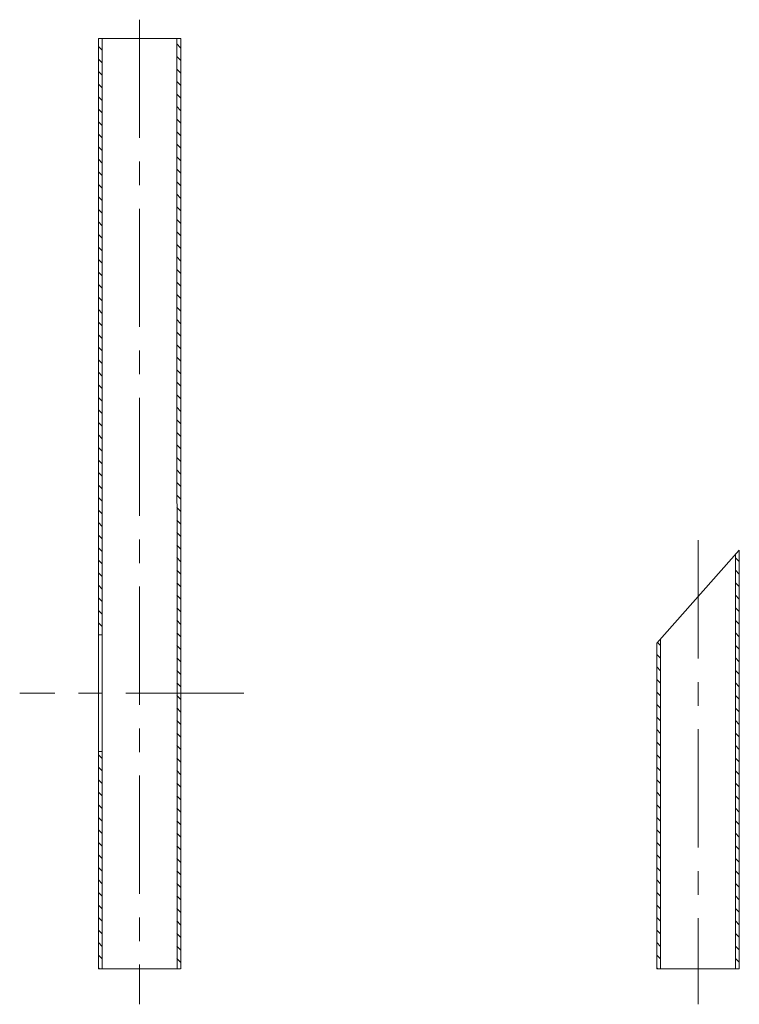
# Model space of a CAD drawing. Header units: millimetres. Extents: x -4794 to 5523, y -949 to 1812.
# Tile 2 of 7: x -2426 to -1652, y -506 to 553. Entities that reach past the tile are written whole.
import ezdxf

# ---------------------------------------------------------------- set-up
doc = ezdxf.new("R2010")
doc.units = ezdxf.units.MM
doc.linetypes.add('CENTERX2', pattern=[101.6, 63.5, -12.7, 12.7, -12.7])
doc.layers.add('ГП_Штриховки', color=7, linetype='Continuous')
doc.layers.add('ГТО-2_Металлические_конструкции', color=1, linetype='Continuous', lineweight=30)
doc.layers.add('Оси', color=1, linetype='CENTERX2', lineweight=15)

msp = doc.modelspace()

# ---------------------------------------------------------------- hatches: boundary and pattern name
at = {"layer": 'ГП_Штриховки', "lineweight": 9, "true_color": 0x000000, "transparency": 33554610}
h = msp.add_hatch(dxfattribs=at)
h.set_pattern_fill('ANSI31', color=18, scale=3, angle=90)
h.set_pattern_definition([(135, (1068.238, -37.239), (-6.735192, -6.735192), [])])
h.paths.add_polyline_path([(-2253.0372229, 532.3866201), (-2257.0372229, 532.3866201), (-2257.0313798, -467.6140045), (-2253.0313798, -467.6140045)])
h.paths.add_polyline_path([(-2337.5392466, -237.9639029), (-2341.5392466, -233.9586328), (-2341.5046105, -467.6155309), (-2337.5046105, -467.6155309)])
h = msp.add_hatch(dxfattribs=at)
h.set_pattern_fill('ANSI31', color=18, scale=3, angle=90)
h.set_pattern_definition([(135, (1973.462, -46.376), (-6.735192, -6.735192), [])])
h.paths.add_polyline_path([(-2337.5372229, 532.3866201), (-2341.5372229, 532.3866201), (-2341.4897919, -108.7677811), (-2337.4897919, -112.773051)])
h = msp.add_hatch(dxfattribs=at)
h.set_pattern_fill('ANSI31', color=18, scale=3, angle=90)
h.set_pattern_definition([(135, (1668.694, -37.239), (-6.735192, -6.735192), [])])
h.paths.add_polyline_path([(-1652.3806071, -17.6144027), (-1656.5027877, -22.2728289), (-1656.574764, -467.6140045), (-1652.574764, -467.6140045)])
h.paths.add_polyline_path([(-1737.079753, -113.1129054), (-1741.0737044, -117.6155675), (-1741.0479947, -467.6155309), (-1737.0479947, -467.6155309)])

# ---------------------------------------------------------------- linework, layer by layer
at = {"layer": 'ГТО-2_Металлические_конструкции', "color": 0, "lineweight": 13}
for p, q in [((-2341.5372229, 532.3866201), (-2341.5372229, -108.7202875)), ((-2341.5372229, 532.3866201), (-2252.8372229, 532.3866201)), ((-2337.5372229, 532.3866201), (-2337.5372229, -108.7202875)), ((-2257.0372229, 532.3866201), (-2256.8969216, -467.6140382)), ((-2252.8372229, 532.3866201), (-2252.8191533, -467.6139645)), ((-1741.0737044, -117.6155675), (-1652.3706688, -17.6144008)), ((-1652.3706688, -17.6144008), (-1652.3625375, -467.6139645)), ((-1656.5027877, -22.2728289), (-1656.4403058, -467.6140382)), ((-2341.5372229, -108.7202875), (-2337.5372229, -108.7202875)), ((-1737.079753, -113.1129054), (-1737.0786722, -233.9622189)), ((-1741.0737044, -117.6155675), (-1741.0789826, -233.9622859)), ((-2341.5355984, -233.9622859), (-2337.535288, -233.9622189)), ((-2341.5355984, -233.9622859), (-2341.5303202, -467.6155675)), ((-2337.535288, -233.9622189), (-2337.5313764, -467.6154952)), ((-1741.0789826, -233.9622859), (-1741.0737044, -467.6155675)), ((-1737.0786722, -233.9622189), (-1737.0747606, -467.6154952)), ((-2253.0259424, -467.6139683), (-2341.5303202, -467.6155675)), ((-1652.5693266, -467.6139683), (-1741.0737044, -467.6155675))]:
    msp.add_line(p, q, dxfattribs=at)
at = {"layer": 'ГТО-2_Металлические_конструкции', "color": 0, "lineweight": 9}
for p, q in [((-2341.5372229, -108.7202875), (-2341.5355984, -233.9622859)), ((-2337.5372229, -108.7202875), (-2337.535288, -233.9622189))]:
    msp.add_line(p, q, dxfattribs=at)
at = {"layer": 'Оси', "ltscale": 2}
for p, q in [((-2297.1872229, 552.7454334), (-2297.1872229, -505.9081655)), ((-1696.7306071, -7.0413216), (-1696.7306071, -505.9081655)), ((-2185.0745009, -171.3412645), (-2426.100375, -171.3412645))]:
    msp.add_line(p, q, dxfattribs=at)

doc.saveas('drawing.dxf')
